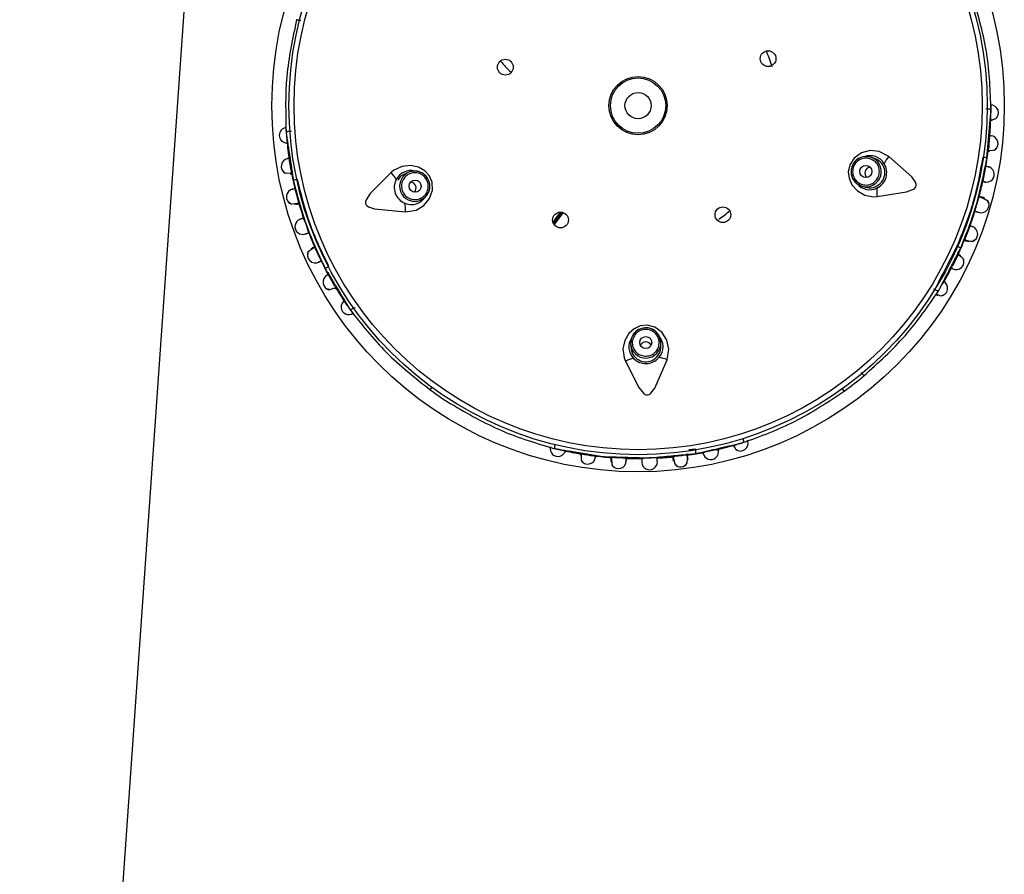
# Model space of a CAD drawing. Header units: millimetres. Extents: x 3811.49 to 3812.61, y 4795.07 to 4797.37.
# Tile 17 of 58: x 3812.0839 to 3812.1652, y 4796.0442 to 4796.1147. Entities that reach past the tile are written whole.
import ezdxf

# ---------------------------------------------------------------- set-up
doc = ezdxf.new("R2010")
doc.units = ezdxf.units.MM
doc.layers.add('SANINDUSA', color=3, linetype='Continuous')

msp = doc.modelspace()

# ---------------------------------------------------------------- linework, layer by layer
at = {"layer": 'SANINDUSA'}
for p, q in [((3812.081848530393, 4795.891510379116), (3812.103124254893, 4796.195767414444)), ((3812.163624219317, 4796.107375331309), (3812.16373620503, 4796.107342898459)), ((3812.164052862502, 4796.106407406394), (3812.164181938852, 4796.106402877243)), ((3812.106248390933, 4796.105487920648), (3812.106358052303, 4796.105527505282)), ((3812.154385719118, 4796.103274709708), (3812.154115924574, 4796.103352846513)), ((3812.116105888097, 4796.102126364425), (3812.115841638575, 4796.102030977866)), ((3812.116567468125, 4796.102199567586), (3812.116105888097, 4796.102126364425)), ((3812.153004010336, 4796.101163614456), (3812.153420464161, 4796.100951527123)), ((3812.153420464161, 4796.100951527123), (3812.153690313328, 4796.100873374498)), ((3812.163224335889, 4796.10001533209), (3812.163082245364, 4796.100083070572)), ((3812.163542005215, 4796.099966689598), (3812.163283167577, 4796.100035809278)), ((3812.116690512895, 4796.099679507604), (3812.116954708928, 4796.099774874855)), ((3812.128533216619, 4796.098812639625), (3812.127934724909, 4796.097993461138)), ((3812.12863965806, 4796.098802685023), (3812.127973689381, 4796.097891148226)), ((3812.128765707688, 4796.09877492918), (3812.128040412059, 4796.097782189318)), ((3812.162118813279, 4796.096433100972), (3812.162221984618, 4796.096391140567)), ((3812.108050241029, 4796.095818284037), (3812.107948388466, 4796.095773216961)), ((3812.161295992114, 4796.095199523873), (3812.160877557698, 4796.09434748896)), ((3812.161572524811, 4796.095215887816), (3812.161372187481, 4796.095309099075)), ((3812.109942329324, 4796.092697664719), (3812.109470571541, 4796.093519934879)), ((3812.159430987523, 4796.092431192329), (3812.15930748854, 4796.092470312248)), ((3812.159557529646, 4796.09201791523), (3812.159667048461, 4796.0919494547)), ((3812.111626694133, 4796.090931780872), (3812.111505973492, 4796.090884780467)), ((3812.13440940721, 4796.088445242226), (3812.134336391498, 4796.087983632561)), ((3812.134336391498, 4796.087983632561), (3812.134345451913, 4796.087702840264)), ((3812.136844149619, 4796.087783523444), (3812.136835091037, 4796.088064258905)), ((3812.117805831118, 4796.084159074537), (3812.117952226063, 4796.084359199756)), ((3812.151949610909, 4796.084048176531), (3812.151804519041, 4796.084249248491)), ((3812.130240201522, 4796.078869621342), (3812.130203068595, 4796.078908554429)), ((3812.139080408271, 4796.078415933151), (3812.139013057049, 4796.078892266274)), ((3812.141398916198, 4796.07920809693), (3812.140468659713, 4796.079013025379)), ((3812.142810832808, 4796.07955758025), (3812.142846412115, 4796.079433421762)), ((3812.132727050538, 4796.078314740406), (3812.132719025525, 4796.078203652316))]:
    msp.add_line(p, q, dxfattribs=at)
at = {"layer": 'SANINDUSA', "flags": 128}
for points in [[(3812.164016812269, 4796.106438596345), (3812.164046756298, 4796.106440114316), (3812.164334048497, 4796.106485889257), (3812.164509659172, 4796.106561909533), (3812.164546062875, 4796.106669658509)], [(3812.163831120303, 4796.10390457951), (3812.163902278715, 4796.103900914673), (3812.164243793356, 4796.103916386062), (3812.164442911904, 4796.103976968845), (3812.164471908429, 4796.104086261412)], [(3812.155630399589, 4796.103412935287), (3812.154841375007, 4796.103816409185), (3812.154094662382, 4796.103887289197), (3812.153370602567, 4796.103698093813), (3812.152775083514, 4796.103277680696), (3812.152407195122, 4796.102714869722), (3812.152290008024, 4796.102148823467), (3812.152356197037, 4796.101612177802), (3812.152598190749, 4796.101070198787), (3812.153038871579, 4796.100572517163), (3812.153657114, 4796.100215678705), (3812.154384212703, 4796.100077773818), (3812.154668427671, 4796.100091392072)], [(3812.154115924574, 4796.103352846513), (3812.153631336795, 4796.103394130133), (3812.153495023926, 4796.103371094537)], [(3812.154116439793, 4796.103352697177), (3812.153753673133, 4796.103400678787), (3812.153496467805, 4796.103361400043)], [(3812.154668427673, 4796.10009139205), (3812.157083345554, 4796.100478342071), (3812.15765825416, 4796.100697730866), (3812.157790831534, 4796.100798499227), (3812.157865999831, 4796.100898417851), (3812.15789909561, 4796.100999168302), (3812.157899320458, 4796.101104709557), (3812.157846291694, 4796.101275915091), (3812.157538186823, 4796.101714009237), (3812.155630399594, 4796.103412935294)], [(3812.115764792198, 4796.098836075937), (3812.116640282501, 4796.09897343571), (3812.117286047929, 4796.099354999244), (3812.117760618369, 4796.099933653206), (3812.117995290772, 4796.100623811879), (3812.117962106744, 4796.101295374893), (3812.117724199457, 4796.101822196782), (3812.117355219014, 4796.102217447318), (3812.116840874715, 4796.102513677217), (3812.116191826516, 4796.102657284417), (3812.115481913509, 4796.102582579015), (3812.114812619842, 4796.102266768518), (3812.114590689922, 4796.102088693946)], [(3812.105718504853, 4796.102197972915), (3812.105753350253, 4796.102088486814), (3812.105957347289, 4796.102039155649), (3812.106303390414, 4796.10204489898), (3812.106377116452, 4796.102053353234)], [(3812.114590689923, 4796.102088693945), (3812.112864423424, 4796.100356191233), (3812.112528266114, 4796.099840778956), (3812.112480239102, 4796.099681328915), (3812.112478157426, 4796.099556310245), (3812.112510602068, 4796.099455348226), (3812.112572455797, 4796.099369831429), (3812.112715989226, 4796.099262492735), (3812.113222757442, 4796.09908916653), (3812.115764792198, 4796.098836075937)], [(3812.116567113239, 4796.102188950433), (3812.116433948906, 4796.102195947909), (3812.116106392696, 4796.102126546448)], [(3812.153010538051, 4796.101171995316), (3812.153114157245, 4796.101088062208), (3812.153419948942, 4796.10095167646)], [(3812.116954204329, 4796.099774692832), (3812.117275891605, 4796.099949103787), (3812.117460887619, 4796.100132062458)], [(3812.116954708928, 4796.099774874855), (3812.117371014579, 4796.100026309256), (3812.117467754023, 4796.100125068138)], [(3812.163820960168, 4796.099593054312), (3812.163843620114, 4796.099700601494), (3812.163641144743, 4796.099842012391), (3812.163243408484, 4796.100008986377), (3812.163224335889, 4796.10001533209)], [(3812.163443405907, 4796.100019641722), (3812.163530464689, 4796.099969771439), (3812.163499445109, 4796.09994222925)], [(3812.1061916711, 4796.099635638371), (3812.106228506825, 4796.099528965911), (3812.106455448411, 4796.099504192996), (3812.106844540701, 4796.099553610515), (3812.106966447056, 4796.099579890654)], [(3812.106740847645, 4796.099458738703), (3812.106636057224, 4796.099455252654), (3812.106646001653, 4796.099510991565)], [(3812.161892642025, 4796.096552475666), (3812.162008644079, 4796.096513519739), (3812.162385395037, 4796.096421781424), (3812.162611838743, 4796.096420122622), (3812.162660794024, 4796.096519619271)], [(3812.108293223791, 4796.095898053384), (3812.108184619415, 4796.095841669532), (3812.107856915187, 4796.095634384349), (3812.107698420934, 4796.095472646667), (3812.10773598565, 4796.095368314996)], [(3812.161781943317, 4796.094788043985), (3812.161818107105, 4796.09489710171), (3812.161682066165, 4796.095056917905), (3812.16139873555, 4796.095255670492), (3812.16133412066, 4796.095292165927)], [(3812.109329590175, 4796.092524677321), (3812.109399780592, 4796.092433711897), (3812.109608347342, 4796.092457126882), (3812.109931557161, 4796.092580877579), (3812.109997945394, 4796.092614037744)], [(3812.159430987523, 4796.092431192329), (3812.15947770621, 4796.092405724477), (3812.159534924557, 4796.09237825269), (3812.159589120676, 4796.092356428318), (3812.159638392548, 4796.09234101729), (3812.159681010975, 4796.092332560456), (3812.159715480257, 4796.092331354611), (3812.159740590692, 4796.092337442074), (3812.159755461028, 4796.092350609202)], [(3812.159541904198, 4796.092062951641), (3812.159568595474, 4796.092049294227), (3812.159840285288, 4796.091945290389), (3812.160030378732, 4796.091923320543), (3812.160115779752, 4796.091998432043)], [(3812.111505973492, 4796.090884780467), (3812.111460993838, 4796.090856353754), (3812.111405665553, 4796.09082525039), (3812.111352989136, 4796.090799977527), (3812.11130481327, 4796.090781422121), (3812.111262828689, 4796.090770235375), (3812.111228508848, 4796.090766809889), (3812.111203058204, 4796.090771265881), (3812.111187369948, 4796.090783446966)], [(3812.137360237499, 4796.086642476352), (3812.137500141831, 4796.087517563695), (3812.137336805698, 4796.088249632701), (3812.136933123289, 4796.088879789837), (3812.136349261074, 4796.089316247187), (3812.135700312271, 4796.089492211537), (3812.135125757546, 4796.089428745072), (3812.134635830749, 4796.089199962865), (3812.134195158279, 4796.088802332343), (3812.133858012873, 4796.088229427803), (3812.133709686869, 4796.087531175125), (3812.13380321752, 4796.08679704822), (3812.133903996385, 4796.086530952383)], [(3812.136835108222, 4796.088063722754), (3812.136768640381, 4796.088423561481), (3812.136651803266, 4796.088656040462)], [(3812.136835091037, 4796.088064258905), (3812.136724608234, 4796.08853788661), (3812.1366605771, 4796.088660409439)], [(3812.134419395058, 4796.088441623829), (3812.134371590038, 4796.08831713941), (3812.134336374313, 4796.087984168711)], [(3812.133903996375, 4796.08653095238), (3812.135018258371, 4796.084353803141), (3812.135404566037, 4796.083874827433), (3812.135541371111, 4796.083779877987), (3812.135659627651, 4796.083739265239), (3812.135765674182, 4796.083738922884), (3812.135866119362, 4796.083771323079), (3812.136012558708, 4796.083874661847), (3812.13633400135, 4796.084303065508), (3812.137360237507, 4796.086642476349)], [(3812.128090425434, 4796.079634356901), (3812.128080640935, 4796.079582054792), (3812.128072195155, 4796.079519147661), (3812.128068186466, 4796.079460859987), (3812.128068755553, 4796.079409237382), (3812.128073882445, 4796.079366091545), (3812.128083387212, 4796.079332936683), (3812.128096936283, 4796.079310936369), (3812.128114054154, 4796.079300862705)], [(3812.142829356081, 4796.079601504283), (3812.14284005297, 4796.079573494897), (3812.142972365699, 4796.079314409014), (3812.143098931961, 4796.079170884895), (3812.14321265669, 4796.079169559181)], [(3812.130252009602, 4796.078870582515), (3812.130245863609, 4796.07879959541), (3812.130249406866, 4796.078457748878), (3812.130303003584, 4796.078256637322), (3812.130411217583, 4796.078223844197)], [(3812.132770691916, 4796.078566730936), (3812.132769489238, 4796.078444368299), (3812.13279866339, 4796.078057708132), (3812.132867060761, 4796.07784183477), (3812.132976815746, 4796.0778260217)], [(3812.137818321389, 4796.078648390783), (3812.137832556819, 4796.07850764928), (3812.137857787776, 4796.078262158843)], [(3812.137845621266, 4796.078628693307), (3812.137865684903, 4796.078507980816), (3812.137961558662, 4796.078132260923), (3812.138066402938, 4796.077931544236), (3812.138177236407, 4796.077935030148)]]:
    msp.add_lwpolyline(points, dxfattribs=at)
at = {"layer": 'SANINDUSA'}
for centre, radius in [((3812.134954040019, 4796.107601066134), 0.03020728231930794), ((3812.134954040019, 4796.107601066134), 0.02879663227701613), ((3812.134954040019, 4796.107601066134), 0.02837947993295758), ((3812.124004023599, 4796.110772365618), 0.0006499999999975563), ((3812.145676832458, 4796.111471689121), 0.0006499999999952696), ((3812.134954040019, 4796.107601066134), 0.00239999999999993), ((3812.134954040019, 4796.107601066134), 0.002279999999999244), ((3812.134954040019, 4796.107601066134), 0.001079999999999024), ((3812.153739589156, 4796.102160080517), 0.0004994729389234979), ((3812.116558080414, 4796.100961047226), 0.0004994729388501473), ((3812.141948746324, 4796.098599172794), 0.0006500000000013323), ((3812.128554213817, 4796.098166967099), 0.0006499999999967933), ((3812.135584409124, 4796.088053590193), 0.0004994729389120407)]:
    msp.add_circle(centre, radius, dxfattribs=at)
for centre, radius, start, end in [((3812.134954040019, 4796.107601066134), 0.011499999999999, 16.10045115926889, 23.01946622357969), ((3812.134319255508, 4796.120585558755), 0.01419999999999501, 221.0332214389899, 226.1018920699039), ((3812.164044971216, 4796.107009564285), 0.0006416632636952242, 305.6877331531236, 91.94513392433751), ((3812.134954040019, 4796.107601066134), 0.02911556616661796, 358.8853382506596, 0.03841236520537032), ((3812.134954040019, 4796.107601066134), 0.02911556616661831, 354.7826321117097, 358.0715503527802), ((3812.162481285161, 4796.106831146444), 0.001578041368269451, 346.146560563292, 2.173561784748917), ((3812.134954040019, 4796.107601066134), 0.02911556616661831, 358.0715503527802, 358.8853382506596), ((3812.105986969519, 4796.105147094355), 0.0006312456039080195, 94.15806634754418, 267.6409249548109), ((3812.134954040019, 4796.107601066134), 0.02911556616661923, 183.6980572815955, 184.8447514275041), ((3812.134954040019, 4796.107601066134), 0.02911556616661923, 184.8447514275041, 185.6502792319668), ((3812.615167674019, 4796.055775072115), 0.4538910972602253, 173.7796329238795, 173.899704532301), ((3812.164006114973, 4796.104460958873), 0.0006468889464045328, 301.2663932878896, 87.84822978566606), ((3812.134954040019, 4796.107601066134), 0.02911556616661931, 185.6502792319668, 188.9106531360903), ((3812.153666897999, 4796.10226046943), 0.001114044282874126, 98.7998541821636, 173.702858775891), ((3812.153772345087, 4796.102151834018), 0.001250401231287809, 102.8139397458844, 163.8855212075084), ((3812.15376534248, 4796.10215301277), 0.001250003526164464, 253.9842326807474, 73.7120475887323), ((3812.154100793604, 4796.102143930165), 0.001325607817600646, 30.16082973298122, 111.8125558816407), ((3812.154073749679, 4796.102063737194), 0.001237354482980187, 252.1831149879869, 75.62790393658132), ((3812.157766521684, 4796.101631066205), 0.002781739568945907, 140.1664641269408, 154.9255761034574), ((3812.163374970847, 4796.102678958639), 0.0006630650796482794, 58.64193682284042, 84.92852076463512), ((3812.134954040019, 4796.107601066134), 0.02911556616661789, 349.9846173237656, 352.9098187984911), ((3812.106164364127, 4796.102594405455), 0.0006469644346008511, 95.89012445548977, 241.6321151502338), ((3811.689093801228, 4796.030266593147), 0.4234063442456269, 9.775000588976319, 9.903674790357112), ((3812.153770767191, 4796.102150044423), 0.001249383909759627, 163.7865918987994, 232.1419015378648), ((3812.154153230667, 4796.102042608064), 0.0004859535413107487, 99.32898819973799, 164.0671549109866), ((3812.154059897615, 4796.102067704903), 0.00139999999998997, 295.6788059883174, 32.01747425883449), ((3812.18729322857, 4796.097297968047), 0.02424392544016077, 167.5193637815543, 170.3447700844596), ((3812.163696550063, 4796.101934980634), 0.0006391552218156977, 258.5093253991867, 79.27362398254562), ((3812.134954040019, 4796.107601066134), 0.02911556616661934, 190.7817039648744, 193.7069872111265), ((3812.112573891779, 4796.100172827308), 0.002781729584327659, 28.77066668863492, 43.52983151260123), ((3812.116199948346, 4796.100906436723), 0.001333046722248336, 75.36400620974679, 152.997094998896), ((3812.116112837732, 4796.100994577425), 0.001058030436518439, 104.6645641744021, 156.8712209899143), ((3812.11653309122, 4796.100951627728), 0.001250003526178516, 109.9842326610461, 289.7120475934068), ((3812.116572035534, 4796.101028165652), 0.001160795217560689, 22.61684416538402, 90.24296069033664), ((3812.116526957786, 4796.100950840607), 0.001249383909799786, 19.78659191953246, 88.14190150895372), ((3812.153688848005, 4796.102113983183), 0.001160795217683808, 166.6168441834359, 234.2429606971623), ((3812.154127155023, 4796.102034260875), 0.0004634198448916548, 162.1894470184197, 231.4758923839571), ((3812.106909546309, 4796.100856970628), 0.0006630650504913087, 98.76775899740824, 125.0543439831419), ((3812.116244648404, 4796.100847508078), 0.001400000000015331, 151.6788062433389, 248.0174913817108), ((3812.116170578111, 4796.100835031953), 0.0004634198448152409, 18.18944699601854, 87.47589236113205), ((3812.116154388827, 4796.100812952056), 0.0004859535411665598, 315.3289881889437, 20.06715493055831), ((3812.116675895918, 4796.100922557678), 0.001114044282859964, 314.7998541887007, 29.70285879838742), ((3812.116526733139, 4796.10094846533), 0.001250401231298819, 318.8139397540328, 19.88552121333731), ((3812.154061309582, 4796.102016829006), 0.001353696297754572, 219.5638056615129, 296.5580803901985), ((3812.157426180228, 4796.1004559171), 0.002781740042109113, 172.770705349, 187.5298150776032), ((3812.134954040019, 4796.107601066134), 0.02911556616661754, 345.0359908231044, 347.7117506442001), ((3812.106596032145, 4796.100072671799), 0.0006509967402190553, 100.5837129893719, 246.3097406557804), ((3812.083352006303, 4796.093905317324), 0.02428888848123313, 13.52284872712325, 16.34346373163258), ((3812.116263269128, 4796.100752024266), 0.001319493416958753, 245.7150940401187, 328.2001716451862), ((3812.172043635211, 4796.096859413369), 0.00952846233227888, 160.0268396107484, 167.6704358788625), ((3812.134954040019, 4796.107601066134), 0.02911556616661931, 195.9872036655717, 198.6294282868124), ((3812.11298930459, 4796.099022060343), 0.002781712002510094, 356.1663620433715, 10.92561730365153), ((3812.163249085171, 4796.099417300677), 0.0006539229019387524, 249.6366399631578, 35.21140898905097), ((3812.134954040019, 4796.107601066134), 0.0114999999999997, 305.380298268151, 311.0976038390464), ((3812.134954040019, 4796.107601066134), 0.02911556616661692, 339.9789209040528, 342.6226975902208), ((3812.107290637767, 4796.097615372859), 0.0006416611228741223, 109.5124526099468, 290.2707021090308), ((3812.098634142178, 4796.094490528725), 0.009528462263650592, 16.02683956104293, 23.67043594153), ((3812.181804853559, 4796.089487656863), 0.02113169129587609, 157.3190708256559, 160.5333247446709), ((3812.162313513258, 4796.097004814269), 0.0006508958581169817, 286.5899983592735, 73.15043398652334), ((3812.134954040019, 4796.107601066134), 0.02911556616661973, 201.0319077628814, 203.7019528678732), ((3812.134954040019, 4796.107601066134), 0.02911556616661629, 334.7939857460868, 337.7072835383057), ((3812.161606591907, 4796.096573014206), 0.0006630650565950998, 242.7677589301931, 269.0543439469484), ((3812.108326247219, 4796.095281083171), 0.0006508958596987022, 152.5900039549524, 299.150434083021), ((3812.089209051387, 4796.086402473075), 0.02131931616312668, 23.33409469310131, 26.52057128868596), ((3812.134954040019, 4796.107601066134), 0.02911556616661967, 205.9830035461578, 208.9277214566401), ((3812.109067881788, 4796.094877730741), 0.0006630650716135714, 274.6419367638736, 300.9285205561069), ((3812.134954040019, 4796.107601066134), 0.02911556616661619, 329.5192709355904, 332.9234256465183), ((3812.161188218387, 4796.094729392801), 0.0006469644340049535, 239.8901244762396, 25.63211761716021), ((3812.109612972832, 4796.093049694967), 0.000646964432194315, 115.890124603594, 261.6321252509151), ((3812.134954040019, 4796.107601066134), 0.02911556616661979, 210.7930362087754, 214.041060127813), ((3812.159851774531, 4796.092543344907), 0.0006416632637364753, 275.6877334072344, 61.94513391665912), ((3812.158999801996, 4796.092683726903), 0.0008162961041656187, 312.0294134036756, 332.8656035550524), ((3812.111099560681, 4796.090992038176), 0.0006341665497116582, 124.4987138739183, 305.283457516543), ((3812.134954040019, 4796.107601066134), 0.02911556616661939, 214.041060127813, 214.8430679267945), ((3812.134954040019, 4796.107601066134), 0.02911556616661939, 214.8430679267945, 215.9974656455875), ((3812.135584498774, 4796.088020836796), 0.001249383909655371, 91.78659192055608, 160.1419039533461), ((3812.135524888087, 4796.088087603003), 0.001160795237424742, 94.61684460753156, 162.2429619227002), ((3812.135657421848, 4796.088153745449), 0.001114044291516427, 26.79985377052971, 101.7028585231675), ((3812.135586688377, 4796.088019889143), 0.001250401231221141, 30.8139385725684, 91.88552119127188), ((3812.135690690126, 4796.087710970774), 0.001322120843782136, 317.6807213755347, 44.20868717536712), ((3812.135525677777, 4796.087696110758), 0.001333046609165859, 147.3640042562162, 224.9970859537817), ((3812.1355856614, 4796.088026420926), 0.001250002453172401, 181.9616535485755, 1.734626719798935), ((3812.135584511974, 4796.087646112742), 0.0004634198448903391, 90.18944700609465, 159.4758923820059), ((3812.135600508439, 4796.087623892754), 0.0004859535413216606, 27.32898818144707, 92.06715490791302), ((3812.13559604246, 4796.087706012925), 0.001237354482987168, 180.1831149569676, 3.627903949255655), ((3812.13510287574, 4796.084020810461), 0.002781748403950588, 100.7707384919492, 115.5298022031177), ((3812.135595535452, 4796.087720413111), 0.001400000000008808, 223.6787944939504, 320.0174923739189), ((3812.136325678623, 4796.084060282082), 0.002781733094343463, 68.16643979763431, 82.92558308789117), ((3812.134954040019, 4796.107601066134), 0.02904641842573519, 305.8139056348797, 309.8874328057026), ((3812.134954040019, 4796.107601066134), 0.02904641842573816, 233.8139056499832, 237.8831159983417), ((3812.143381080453, 4796.07975116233), 0.0006416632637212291, 233.6877333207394, 19.94513393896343), ((3812.128340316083, 4796.079296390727), 0.000634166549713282, 166.4987138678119, 347.2834575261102), ((3812.134954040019, 4796.107601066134), 0.02911556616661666, 255.6996994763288, 256.7498748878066), ((3812.134954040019, 4796.107601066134), 0.02911556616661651, 256.7498748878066, 257.8106077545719), ((3812.134954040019, 4796.107601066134), 0.02911556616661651, 257.8106077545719, 260.6827472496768), ((3812.134954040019, 4796.107601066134), 0.02911556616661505, 277.9785242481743, 280.9170040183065), ((3812.139055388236, 4796.079050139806), 0.0006630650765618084, 346.641936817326, 12.92852067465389), ((3812.140945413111, 4796.079041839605), 0.0006366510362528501, 191.5059704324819, 12.27676944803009), ((3812.134954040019, 4796.107601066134), 0.02911556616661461, 282.7911775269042, 286.2837449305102), ((3812.130801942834, 4796.078676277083), 0.0006468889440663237, 209.2663835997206, 355.8482296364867), ((3812.136040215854, 4796.113422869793), 0.03502908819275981, 260.512090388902, 262.219925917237), ((3812.134954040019, 4796.107601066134), 0.02911556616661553, 262.7864877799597, 265.7011876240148), ((3812.132197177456, 4796.057295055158), 0.02128272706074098, 85.33118574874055, 88.52304179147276), ((3812.133330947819, 4796.078306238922), 0.0006508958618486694, 214.5900119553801, 1.150434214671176), ((3812.134954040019, 4796.107601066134), 0.02911556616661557, 267.981375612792, 270.6583645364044), ((3812.136156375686, 4796.070341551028), 0.008197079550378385, 87.40493706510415, 96.29233840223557), ((3812.135902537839, 4796.078205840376), 0.0006416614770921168, 181.512233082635, 2.270900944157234), ((3812.134954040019, 4796.107601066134), 0.02911556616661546, 273.0392887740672, 275.7047027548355), ((3812.140895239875, 4796.058300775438), 0.02055827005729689, 95.29777678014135, 98.52254588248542), ((3812.138456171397, 4796.078440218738), 0.0006407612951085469, 221.8758571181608, 330.6914571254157), ((3812.137803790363, 4796.078488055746), 0.001230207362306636, 338.0402684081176, 13.22305340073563)]:
    msp.add_arc(centre, radius, start, end, dxfattribs=at)
for points, knots in [([(3812.164066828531, 4796.107237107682), (3812.164010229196, 4796.108783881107), (3812.163897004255, 4796.111878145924), (3812.163036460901, 4796.114950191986), (3812.162606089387, 4796.116486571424)], [0, 0, 0, 0, 0.4998839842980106, 1, 1, 1, 1]), ([(3812.106786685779, 4796.11468542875), (3812.106456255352, 4796.113124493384), (3812.10579555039, 4796.110003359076), (3812.105882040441, 4796.106908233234), (3812.105925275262, 4796.105361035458)], [0, 0, 0, 0, 0.500117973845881, 1, 1, 1, 1]), ([(3812.107134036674, 4796.114598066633), (3812.107109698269, 4796.114603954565), (3812.107060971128, 4796.114615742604), (3812.106991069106, 4796.11463283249), (3812.106927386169, 4796.114648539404), (3812.106872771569, 4796.114662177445), (3812.106829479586, 4796.114673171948), (3812.106799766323, 4796.114680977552), (3812.106783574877, 4796.114685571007), (3812.106785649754, 4796.114685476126), (3812.106786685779, 4796.11468542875)], [0, 0, 0, 0, 0.1248247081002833, 0.2499075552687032, 0.3750064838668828, 0.5000076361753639, 0.624998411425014, 0.7501066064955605, 0.8752235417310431, 1, 1, 1, 1]), ([(3812.16373620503, 4796.107342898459), (3812.16377458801, 4796.107340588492), (3812.163837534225, 4796.107336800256), (3812.163916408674, 4796.107323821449), (3812.16397541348, 4796.107308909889), (3812.164021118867, 4796.107290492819), (3812.164058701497, 4796.107267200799), (3812.164063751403, 4796.107248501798), (3812.164066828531, 4796.107237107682)], [0, 0, 0, 0, 0.2149901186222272, 0.3525733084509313, 0.5003442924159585, 0.6481913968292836, 0.7856277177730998, 1, 1, 1, 1]), ([(3812.164020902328, 4796.107650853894), (3812.164045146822, 4796.107650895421), (3812.164093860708, 4796.107650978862), (3812.164022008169, 4796.107650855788), (3812.163985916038, 4796.107650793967)], [0, 0, 0, 0, 0.4976916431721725, 1, 1, 1, 1]), ([(3812.106248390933, 4796.105487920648), (3812.10620896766, 4796.105482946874), (3812.106145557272, 4796.105474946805), (3812.106068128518, 4796.105456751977), (3812.106012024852, 4796.105438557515), (3812.105968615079, 4796.105417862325), (3812.105931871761, 4796.105392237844), (3812.10592780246, 4796.105372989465), (3812.105925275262, 4796.105361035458)], [0, 0, 0, 0, 0.2221430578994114, 0.3573061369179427, 0.5003374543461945, 0.6433943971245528, 0.7785337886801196, 1, 1, 1, 1]), ([(3812.164027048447, 4796.10510767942), (3812.164066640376, 4796.1051042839), (3812.164132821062, 4796.105098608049), (3812.164024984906, 4796.105107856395), (3812.163981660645, 4796.105111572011)], [0, 0, 0, 0, 0.598239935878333, 1, 1, 1, 1]), ([(3812.106197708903, 4796.10325303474), (3812.106129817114, 4796.103242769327), (3812.10599450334, 4796.103222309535), (3812.106066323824, 4796.103233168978), (3812.106102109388, 4796.103238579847)], [0, 0, 0, 0, 0.5017359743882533, 1, 1, 1, 1]), ([(3812.16337873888, 4796.103346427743), (3812.163154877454, 4796.102085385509), (3812.16270715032, 4796.099563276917), (3812.161737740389, 4796.097192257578), (3812.161253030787, 4796.09600673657)], [0, 0, 0, 0, 0.4999952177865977, 1, 1, 1, 1]), ([(3812.16159564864, 4796.095910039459), (3812.162061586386, 4796.09710015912), (3812.162993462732, 4796.099480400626), (3812.163477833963, 4796.101990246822), (3812.163720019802, 4796.103245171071)], [0, 0, 0, 0, 0.4999995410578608, 0.9999999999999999, 0.9999999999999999, 0.9999999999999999, 0.9999999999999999]), ([(3812.152692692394, 4796.102463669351), (3812.152668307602, 4796.10231993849), (3812.152619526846, 4796.102032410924), (3812.152761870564, 4796.101607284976), (3812.153043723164, 4796.101268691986), (3812.153436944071, 4796.101064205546), (3812.153878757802, 4796.101026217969), (3812.154298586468, 4796.101161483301), (3812.154646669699, 4796.10144489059), (3812.154759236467, 4796.101714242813), (3812.154815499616, 4796.101848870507)], [0, 0, 0, 0, 0.1248186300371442, 0.2496944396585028, 0.3746571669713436, 0.4997338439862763, 0.6249185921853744, 0.7500608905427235, 0.8750753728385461, 1, 1, 1, 1]), ([(3812.16381217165, 4796.102563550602), (3812.163872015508, 4796.102553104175), (3812.163942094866, 4796.102540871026), (3812.163767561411, 4796.102571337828), (3812.163690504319, 4796.102584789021), (3812.163626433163, 4796.102595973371)], [0, 0, 0, 0, 0.496299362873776, 0.5811847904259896, 1, 1, 1, 1]), ([(3812.117583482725, 4796.101330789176), (3812.117518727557, 4796.101461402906), (3812.117389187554, 4796.101722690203), (3812.117024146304, 4796.101982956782), (3812.116597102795, 4796.102091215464), (3812.116158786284, 4796.102025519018), (3812.11577902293, 4796.101796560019), (3812.115518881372, 4796.101440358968), (3812.115403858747, 4796.101006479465), (3812.115471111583, 4796.100722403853), (3812.115504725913, 4796.100580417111)], [0, 0, 0, 0, 0.1248186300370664, 0.2496944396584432, 0.3746571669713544, 0.4997338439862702, 0.6249185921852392, 0.7500608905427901, 0.8750753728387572, 1, 1, 1, 1]), ([(3812.106528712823, 4796.101399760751), (3812.106851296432, 4796.100163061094), (3812.107496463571, 4796.097689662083), (3812.108579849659, 4796.095374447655), (3812.109121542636, 4796.094216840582)], [0, 0, 0, 0, 0.5000000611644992, 1, 1, 1, 1]), ([(3812.109457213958, 4796.094335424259), (3812.108897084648, 4796.095487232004), (3812.107776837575, 4796.097790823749), (3812.107167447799, 4796.100278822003), (3812.106862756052, 4796.101522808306)], [0, 0, 0, 0, 0.5000051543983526, 0.9999999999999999, 0.9999999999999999, 0.9999999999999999, 0.9999999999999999]), ([(3812.163579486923, 4796.10130637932), (3812.163593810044, 4796.10130322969), (3812.163693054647, 4796.101281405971), (3812.163624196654, 4796.101296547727), (3812.163565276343, 4796.101309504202)], [0, 0, 0, 0, 0.1443214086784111, 1, 1, 1, 1]), ([(3812.106663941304, 4796.100757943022), (3812.106600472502, 4796.100742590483), (3812.106524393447, 4796.100724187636), (3812.106351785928, 4796.100682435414), (3812.106421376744, 4796.100699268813), (3812.106481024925, 4796.100713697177)], [0, 0, 0, 0, 0.4182984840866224, 0.5014078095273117, 1, 1, 1, 1]), ([(3812.163386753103, 4796.100034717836), (3812.163413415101, 4796.100027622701), (3812.16347894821, 4796.100010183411), (3812.163233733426, 4796.100075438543), (3812.163088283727, 4796.100114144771)], [0, 0, 0, 0, 0.4068477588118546, 1, 1, 1, 1]), ([(3812.162498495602, 4796.097629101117), (3812.162556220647, 4796.097608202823), (3812.162623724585, 4796.09758376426), (3812.162456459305, 4796.097644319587), (3812.162382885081, 4796.097670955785), (3812.162321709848, 4796.097693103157)], [0, 0, 0, 0, 0.4986963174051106, 0.5831778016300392, 1, 1, 1, 1]), ([(3812.108646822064, 4796.094714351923), (3812.108591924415, 4796.094687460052), (3812.108527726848, 4796.094656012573), (3812.108620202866, 4796.094701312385), (3812.108633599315, 4796.094707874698)], [0, 0, 0, 0, 0.8551359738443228, 1, 1, 1, 1]), ([(3812.109419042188, 4796.093680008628), (3812.109358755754, 4796.093647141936), (3812.10923860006, 4796.093581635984), (3812.109302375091, 4796.093616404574), (3812.109334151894, 4796.093633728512)], [0, 0, 0, 0, 0.5017359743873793, 0.9999999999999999, 0.9999999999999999, 0.9999999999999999, 0.9999999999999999]), ([(3812.160774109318, 4796.094216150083), (3812.160835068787, 4796.094184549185), (3812.160956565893, 4796.094121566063), (3812.160892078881, 4796.094154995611), (3812.160859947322, 4796.094171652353)], [0, 0, 0, 0, 0.5017359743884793, 0.9999999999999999, 0.9999999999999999, 0.9999999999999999, 0.9999999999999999]), ([(3812.153577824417, 4796.085313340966), (3812.154762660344, 4796.086381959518), (3812.157131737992, 4796.088518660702), (3812.158881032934, 4796.091073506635), (3812.159755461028, 4796.092350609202)], [0, 0, 0, 0, 0.5001254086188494, 1, 1, 1, 1]), ([(3812.111187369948, 4796.090783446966), (3812.112142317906, 4796.089565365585), (3812.114052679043, 4796.087128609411), (3812.116554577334, 4796.085149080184), (3812.117805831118, 4796.084159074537)], [0, 0, 0, 0, 0.4998782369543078, 1, 1, 1, 1]), ([(3812.135549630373, 4796.089143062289), (3812.135405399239, 4796.089121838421), (3812.135116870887, 4796.08907938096), (3812.134756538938, 4796.088812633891), (3812.134521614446, 4796.088439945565), (3812.134448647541, 4796.088002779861), (3812.13454904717, 4796.087570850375), (3812.134807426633, 4796.087213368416), (3812.135184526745, 4796.086969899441), (3812.135475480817, 4796.086946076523), (3812.135620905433, 4796.086934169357)], [0, 0, 0, 0, 0.1248183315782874, 0.2496938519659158, 0.3746565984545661, 0.4997335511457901, 0.6249185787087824, 0.7500610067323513, 0.8750755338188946, 1, 1, 1, 1]), ([(3812.153348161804, 4796.085588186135), (3812.153364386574, 4796.085569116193), (3812.153396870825, 4796.085530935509), (3812.153443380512, 4796.085476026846), (3812.153485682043, 4796.085425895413), (3812.153521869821, 4796.085382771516), (3812.153550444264, 4796.085348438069), (3812.153569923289, 4796.085324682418), (3812.153580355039, 4796.085311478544), (3812.153578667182, 4796.085312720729), (3812.153577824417, 4796.085313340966)], [0, 0, 0, 0, 0.1248127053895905, 0.2498924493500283, 0.3749947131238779, 0.5000058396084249, 0.6250068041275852, 0.7501171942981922, 0.8752308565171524, 1, 1, 1, 1]), ([(3812.143604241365, 4796.079800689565), (3812.145057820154, 4796.080332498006), (3812.147965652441, 4796.081396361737), (3812.150621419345, 4796.083164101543), (3812.151949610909, 4796.084048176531)], [0, 0, 0, 0, 0.4998839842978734, 1, 1, 1, 1]), ([(3812.119512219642, 4796.08300150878), (3812.120894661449, 4796.08220488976), (3812.123658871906, 4796.080612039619), (3812.126629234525, 4796.079737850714), (3812.128114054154, 4796.079300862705)], [0, 0, 0, 0, 0.5001217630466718, 1, 1, 1, 1]), ([(3812.143602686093, 4796.080147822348), (3812.143612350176, 4796.080110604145), (3812.1436281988, 4796.080049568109), (3812.143640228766, 4796.079970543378), (3812.143644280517, 4796.079909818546), (3812.143640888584, 4796.079860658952), (3812.143630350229, 4796.079817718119), (3812.143614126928, 4796.079807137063), (3812.143604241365, 4796.079800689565)], [0, 0, 0, 0, 0.2149901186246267, 0.3525733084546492, 0.5003442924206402, 0.6481913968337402, 0.7856277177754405, 1, 1, 1, 1]), ([(3812.143983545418, 4796.07997222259), (3812.143991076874, 4796.079949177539), (3812.14400620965, 4796.079902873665), (3812.143983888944, 4796.079971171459), (3812.143972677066, 4796.080005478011)], [0, 0, 0, 0, 0.4976916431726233, 1, 1, 1, 1]), ([(3812.140303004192, 4796.079013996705), (3812.140315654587, 4796.078946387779), (3812.140340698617, 4796.078812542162), (3812.140327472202, 4796.078883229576), (3812.140320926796, 4796.078918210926)], [0, 0, 0, 0, 0.5051261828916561, 1, 1, 1, 1]), ([(3812.141566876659, 4796.079179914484), (3812.14157576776, 4796.079141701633), (3812.141590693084, 4796.079077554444), (3812.141566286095, 4796.079182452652), (3812.141556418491, 4796.079224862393)], [0, 0, 0, 0, 0.595705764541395, 0.9999999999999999, 0.9999999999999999, 0.9999999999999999, 0.9999999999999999]), ([(3812.131447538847, 4796.078632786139), (3812.131442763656, 4796.07859333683), (3812.131434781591, 4796.078527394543), (3812.131447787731, 4796.078634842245), (3812.131453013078, 4796.078678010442)], [0, 0, 0, 0, 0.5982399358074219, 1, 1, 1, 1]), ([(3812.133981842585, 4796.078323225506), (3812.133979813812, 4796.078262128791), (3812.133977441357, 4796.078190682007), (3812.133980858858, 4796.078293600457), (3812.133981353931, 4796.078308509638)], [0, 0, 0, 0, 0.8551359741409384, 1, 1, 1, 1])]:
    msp.add_open_spline(points, degree=3, knots=knots, dxfattribs=at)
for points, degree in [([(3812.163720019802, 4796.103245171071), (3812.164013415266, 4796.10662229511)], 1), ([(3812.164013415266, 4796.10662229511), (3812.164066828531, 4796.107237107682)], 1), ([(3812.105925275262, 4796.105361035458), (3812.105991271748, 4796.10492780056)], 1), ([(3812.105991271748, 4796.10492780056), (3812.106528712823, 4796.101399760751)], 1), ([(3812.154815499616, 4796.101848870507), (3812.154839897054, 4796.101992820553), (3812.154888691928, 4796.102280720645), (3812.154745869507, 4796.102706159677), (3812.154463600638, 4796.10304454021), (3812.154070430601, 4796.103248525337), (3812.153629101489, 4796.103286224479), (3812.153209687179, 4796.103151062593), (3812.1528616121, 4796.10286779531), (3812.152748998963, 4796.102598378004), (3812.152692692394, 4796.102463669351)], 3), ([(3812.163794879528, 4796.103854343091), (3812.163946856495, 4796.103834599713)], 1), ([(3812.106264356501, 4796.10197334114), (3812.106414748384, 4796.102002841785)], 1), ([(3812.115504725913, 4796.100580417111), (3812.115569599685, 4796.100449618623), (3812.115699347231, 4796.100188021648), (3812.116064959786, 4796.099927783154), (3812.116492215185, 4796.099819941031), (3812.116930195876, 4796.099886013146), (3812.117309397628, 4796.100114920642), (3812.117569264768, 4796.100470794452), (3812.117684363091, 4796.100904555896), (3812.117617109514, 4796.101188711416), (3812.117583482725, 4796.101330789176)], 3), ([(3812.163380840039, 4796.10135006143), (3812.163579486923, 4796.10130637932)], 1), ([(3812.106755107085, 4796.099462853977), (3812.106989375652, 4796.099530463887)], 1), ([(3812.162734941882, 4796.098894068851), (3812.163013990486, 4796.098806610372)], 1), ([(3812.107360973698, 4796.098315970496), (3812.10708381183, 4796.098222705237)], 1), ([(3812.10752012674, 4796.097016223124), (3812.107792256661, 4796.097121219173)], 1), ([(3812.108282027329, 4796.09594938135), (3812.10805861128, 4796.095851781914)], 1), ([(3812.161252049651, 4796.09600456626), (3812.159419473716, 4796.092437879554)], 1), ([(3812.161863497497, 4796.096508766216), (3812.162088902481, 4796.096415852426)], 1), ([(3812.159959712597, 4796.092745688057), (3812.16159564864, 4796.095910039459)], 1), ([(3812.161472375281, 4796.095290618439), (3812.16133336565, 4796.095355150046)], 1), ([(3812.108633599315, 4796.094707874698), (3812.108815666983, 4796.0947970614)], 1), ([(3812.109121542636, 4796.094216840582), (3812.110958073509, 4796.091164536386)], 1), ([(3812.159755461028, 4796.092350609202), (3812.159959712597, 4796.092745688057)], 1), ([(3812.109919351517, 4796.092500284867), (3812.110050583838, 4796.092579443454)], 1), ([(3812.110958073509, 4796.091164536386), (3812.111187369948, 4796.090783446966)], 1), ([(3812.135620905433, 4796.086934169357), (3812.135765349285, 4796.086955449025), (3812.136054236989, 4796.086998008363), (3812.136414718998, 4796.087265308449), (3812.136649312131, 4796.087638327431), (3812.136721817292, 4796.088075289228), (3812.136621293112, 4796.088506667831), (3812.136363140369, 4796.088863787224), (3812.135986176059, 4796.089107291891), (3812.135695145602, 4796.089131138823), (3812.135549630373, 4796.089143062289)], 3), ([(3812.139700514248, 4796.078896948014), (3812.143177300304, 4796.079701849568)], 1), ([(3812.143177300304, 4796.079701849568), (3812.143604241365, 4796.079800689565)], 1), ([(3812.128114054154, 4796.079300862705), (3812.128552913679, 4796.079228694)], 1), ([(3812.128552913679, 4796.079228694), (3812.132067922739, 4796.078650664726)], 1), ([(3812.130203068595, 4796.078908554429), (3812.130178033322, 4796.078757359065)], 1), ([(3812.135891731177, 4796.078540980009), (3812.139700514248, 4796.078896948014)], 1), ([(3812.139693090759, 4796.079253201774), (3812.139150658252, 4796.079197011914)], 1), ([(3812.132067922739, 4796.078650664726), (3812.135891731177, 4796.078540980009)], 1), ([(3812.13272011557, 4796.078580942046), (3812.132701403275, 4796.078337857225)], 1), ([(3812.133981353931, 4796.078308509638), (3812.13398808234, 4796.078511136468)], 1), ([(3812.13525796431, 4796.078489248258), (3812.135261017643, 4796.078196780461)], 1), ([(3812.136543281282, 4796.078238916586), (3812.136527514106, 4796.078530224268)], 1)]:
    msp.add_open_spline(points, degree=degree, dxfattribs=at)

doc.saveas('drawing.dxf')
